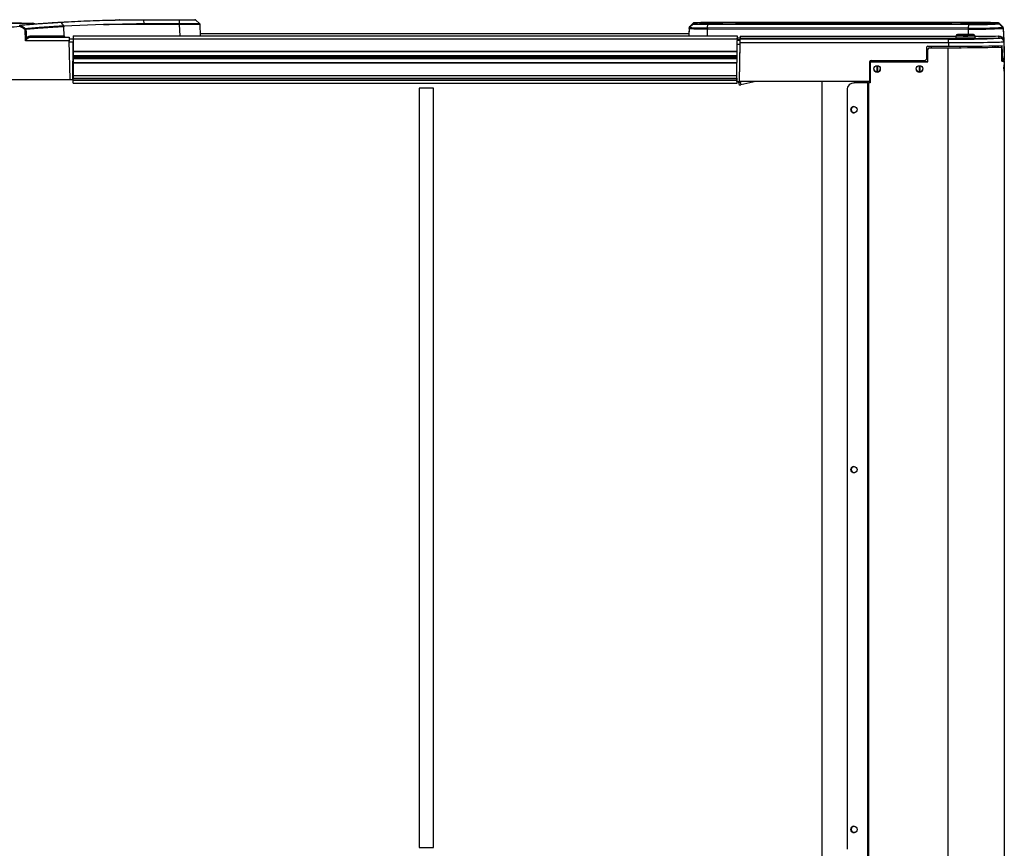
# Model space of a CAD drawing. Header units: millimetres. Extents: x 0 to 420, y 0 to 297.
# Tile 19 of 62: x 177 to 224, y 88 to 127. Entities that reach past the tile are written whole.
import ezdxf

# ---------------------------------------------------------------- set-up
doc = ezdxf.new("R2010")
doc.units = ezdxf.units.MM

msp = doc.modelspace()

# ---------------------------------------------------------------- linework, layer by layer
at = {"color": 7, "linetype": 'Continuous', "lineweight": 25}
for p, q in [((175.54733, 127.20457), (176.96548, 127.20457)), ((176.08827, 127.19106), (177.49634, 127.19106)), ((176.96548, 127.19106), (176.96548, 127.20457)), ((178.85384, 127.22574), (178.85509, 127.22424)), ((180.8784, 127.12947), (178.98776, 127.04835)), ((184.51745, 127.12946), (180.8784, 127.12946)), ((182.80881, 127.35989), (182.80765, 127.35989)), ((182.80881, 127.35989), (184.50646, 127.35989)), ((182.81738, 127.17649), (182.80965, 127.34174)), ((182.81081, 127.34174), (182.80965, 127.34174)), ((184.50847, 127.34174), (182.81081, 127.34174)), ((182.81738, 127.17649), (184.5162, 127.17649)), ((184.5162, 127.17649), (184.50847, 127.34174)), ((184.51807, 127.12947), (184.51745, 127.12946)), ((184.53714, 126.58328), (184.51807, 127.12947)), ((185.46591, 127.1755), (185.28649, 127.3428)), ((185.46482, 127.17649), (185.28761, 127.34174)), ((185.48626, 127.12947), (185.50533, 126.58328)), ((185.48626, 127.12946), (185.48626, 127.12947)), ((185.48626, 127.12947), (185.48626, 127.12946)), ((208.89653, 127.02264), (209.07374, 127.18787)), ((208.89653, 126.98627), (209.07374, 127.15149)), ((209.07386, 127.18811), (208.89668, 127.02294)), ((209.07374, 127.18787), (209.07386, 127.18811)), ((209.07374, 127.15149), (209.07374, 127.18787)), ((209.12023, 127.20643), (209.11979, 127.20601)), ((209.11979, 127.20601), (209.11979, 127.16963)), ((209.12023, 127.16921), (209.11979, 127.16963)), ((209.76229, 126.97048), (209.77002, 127.1388)), ((209.77002, 127.1388), (222.23381, 127.1293)), ((222.23581, 127.2274), (209.77203, 127.2179)), ((222.23581, 127.14824), (209.77203, 127.15774)), ((211.12348, 127.17348), (211.12348, 127.20216)), ((211.53865, 127.20973), (219.75965, 127.21599)), ((211.53865, 127.16591), (219.75965, 127.15964)), ((219.76242, 127.17046), (212.66447, 127.16505)), ((219.76259, 127.15964), (219.76242, 127.17046)), ((221.89215, 127.17784), (221.89215, 127.1978)), ((221.89215, 127.17784), (221.90427, 127.17674)), ((221.90354, 127.17689), (221.90159, 127.177)), ((222.06087, 127.20074), (223.65231, 127.20074)), ((222.06087, 127.20074), (222.06087, 127.1749)), ((222.06087, 127.1749), (223.65231, 127.1749)), ((222.23381, 127.1293), (222.22608, 126.96099)), ((223.65231, 127.20373), (223.6467, 127.20588)), ((223.65231, 127.17191), (223.65124, 127.17097)), ((223.65231, 127.20074), (223.65231, 127.20373)), ((223.65231, 127.20074), (223.65231, 127.1749)), ((223.65231, 127.1749), (223.65231, 127.17191)), ((223.6981, 127.18607), (223.69837, 127.18559)), ((223.8753, 127.02088), (223.69812, 127.18605)), ((223.69837, 127.18559), (223.87558, 127.02037)), ((223.69837, 127.18559), (223.69837, 127.1826)), ((223.69837, 127.1826), (223.87558, 127.01728)), ((223.69837, 127.15377), (223.69837, 127.15676)), ((223.69837, 127.15676), (223.87558, 126.99163)), ((223.69837, 127.15377), (223.87558, 126.98854)), ((177.14576, 126.34987), (177.12789, 126.89502)), ((178.98776, 127.04835), (178.98309, 127.04809)), ((178.98309, 127.04809), (178.98835, 127.0245)), ((178.99936, 126.58092), (178.98835, 127.0245)), ((208.86549, 126.68869), (185.50165, 126.68869)), ((208.87509, 126.93924), (208.86266, 126.58328)), ((208.87509, 126.97562), (208.86507, 126.68869)), ((208.87509, 126.93924), (208.87509, 126.97562)), ((208.89668, 127.02294), (208.89653, 127.02264)), ((208.89653, 127.02264), (208.89653, 126.98627)), ((209.76084, 126.58328), (209.76135, 126.92308)), ((209.76135, 126.92308), (222.22514, 126.91359)), ((222.22608, 126.96099), (209.76229, 126.97048)), ((221.71258, 126.64413), (221.71287, 126.64488)), ((222.22514, 126.91359), (222.22474, 126.65068)), ((222.47192, 126.6449), (222.47275, 126.64446)), ((222.47275, 126.64446), (222.47211, 126.64407)), ((223.87558, 127.02037), (223.8753, 127.02088)), ((223.87558, 127.01728), (223.87558, 127.02037)), ((223.87558, 126.99163), (223.87558, 126.98854)), ((223.89701, 126.97334), (223.89701, 126.97025)), ((223.89701, 126.97334), (223.91824, 126.36561)), ((223.89701, 126.97025), (223.93385, 125.91475)), ((223.89701, 126.94152), (223.89701, 126.94461)), ((223.89701, 126.94461), (223.93385, 125.89039)), ((223.89701, 126.94152), (223.91824, 126.33379)), ((179.24528, 126.34987), (177.14576, 126.34987)), ((177.39102, 126.58092), (178.99936, 126.58092)), ((177.43833, 126.51575), (179.24238, 126.51575)), ((179.24238, 126.51575), (179.24528, 126.34987)), ((179.24356, 126.44822), (179.4299, 126.44822)), ((179.27774, 124.48982), (179.24528, 126.34987)), ((179.42845, 126.28234), (179.24645, 126.28234)), ((179.4128, 124.48982), (179.42845, 126.28234)), ((179.4299, 126.44822), (179.42845, 126.28234)), ((179.4299, 126.58328), (211.16949, 126.58328)), ((179.4299, 126.58328), (179.4299, 126.44822)), ((179.4299, 126.44822), (211.16949, 126.44822)), ((179.4299, 126.44822), (179.4299, 125.85057)), ((211.1524, 124.39977), (211.16806, 126.19606)), ((211.16806, 126.19606), (211.3188, 126.19606)), ((211.16949, 126.58328), (211.16949, 126.44822)), ((211.16949, 126.4121), (211.17005, 126.47692)), ((211.17008, 126.47692), (211.16949, 126.47692)), ((211.16949, 126.44822), (211.16949, 126.36294)), ((211.16949, 126.40822), (211.32164, 126.4081)), ((211.16949, 126.40086), (211.17067, 126.40086)), ((211.17067, 126.38907), (211.16949, 126.38907)), ((211.16949, 126.36192), (211.16949, 126.36294)), ((211.32164, 126.36192), (211.16949, 126.36192)), ((211.17006, 126.47456), (211.17008, 126.47692)), ((211.32278, 126.47445), (211.17006, 126.47456)), ((211.17036, 126.38907), (211.17067, 126.40086)), ((211.17067, 126.38907), (211.17067, 126.40086)), ((211.28746, 124.3986), (211.31998, 126.26244)), ((211.28746, 124.39977), (211.3188, 126.19606)), ((211.31998, 126.26244), (221.28205, 126.26244)), ((211.32164, 126.36192), (211.32164, 126.4081)), ((211.32453, 126.57461), (211.32278, 126.47445)), ((211.32282, 126.4751), (211.32282, 126.4283)), ((221.61498, 126.46725), (211.32282, 126.4751)), ((221.28205, 126.4283), (211.32282, 126.4283)), ((211.32453, 126.57461), (221.64172, 126.56675)), ((221.28205, 126.26244), (221.28205, 126.4283)), ((221.28205, 126.26244), (221.28205, 126.08764)), ((221.56351, 126.44229), (221.56403, 126.44133)), ((221.64559, 126.58869), (221.62955, 126.49772)), ((222.5553, 126.49772), (222.53926, 126.58869)), ((222.62087, 126.44135), (222.62181, 126.4419)), ((222.62181, 126.4419), (222.62116, 126.44235)), ((223.74951, 126.47136), (223.74089, 126.46777)), ((223.74951, 126.48083), (223.74951, 126.47136)), ((223.91834, 126.38506), (223.91359, 126.41034)), ((223.91824, 126.39095), (223.91635, 126.41092)), ((223.91824, 126.39095), (223.91824, 126.36561)), ((223.91824, 126.39095), (223.94792, 125.54105)), ((223.91824, 126.30845), (223.91824, 126.33379)), ((223.91824, 126.30845), (223.94792, 125.45855)), ((179.42548, 125.94173), (179.4299, 125.94173)), ((179.4299, 125.85057), (211.16502, 125.85057)), ((179.4299, 125.8482), (179.4299, 125.83369)), ((179.4299, 125.83369), (179.4299, 125.64483)), ((179.4299, 125.83369), (211.16471, 125.83369)), ((220.22989, 126.02126), (220.22042, 125.47841)), ((220.29741, 126.08764), (221.28205, 126.08764)), ((220.29819, 125.95224), (220.29819, 125.9531)), ((220.29819, 125.34456), (220.29819, 125.95224)), ((220.36572, 126.02061), (220.36572, 126.01976)), ((220.36572, 126.01976), (221.24362, 126.01976)), ((220.46075, 126.02061), (220.46309, 126.08764)), ((220.46075, 126.02071), (221.24362, 126.02071)), ((221.24362, 126.02071), (221.24362, 126.01976)), ((221.24362, 126.01976), (221.24362, 85.64235)), ((221.8223, 126.08862), (221.8223, 126.02182)), ((222.36255, 126.02504), (222.36255, 126.09168)), ((223.39227, 126.03992), (223.38997, 126.10595)), ((223.52673, 126.04352), (223.52443, 126.10937)), ((223.59181, 126.11136), (223.59411, 126.04565)), ((223.6501, 126.1133), (223.65124, 126.0477)), ((223.75415, 126.05225), (223.80539, 126.05195)), ((223.82601, 125.37787), (223.82601, 125.98556)), ((223.93385, 125.91475), (223.933, 125.9149)), ((223.93732, 125.79199), (223.93841, 125.78206)), ((223.93841, 125.78206), (223.93841, 125.76242)), ((179.4299, 125.64483), (179.4299, 125.6329)), ((179.4299, 125.64483), (211.16306, 125.64483)), ((179.4299, 125.6329), (179.4299, 125.58224)), ((179.4299, 125.6329), (211.16296, 125.6329)), ((179.4299, 125.58224), (179.4299, 125.55838)), ((179.4299, 125.58224), (211.16251, 125.58224)), ((179.4299, 125.55838), (179.4299, 125.50773)), ((179.4299, 125.55838), (211.1623, 125.55838)), ((179.4299, 125.50773), (179.4299, 125.4958)), ((179.4299, 125.50773), (211.16187, 125.50773)), ((179.4299, 125.4958), (179.4299, 125.30694)), ((179.4299, 125.4958), (211.16176, 125.4958)), ((179.4299, 125.30694), (179.4299, 125.29006)), ((179.4299, 125.30694), (211.16012, 125.30694)), ((179.4299, 125.29006), (211.16013, 125.29006)), ((179.4299, 125.29006), (179.4299, 124.69241)), ((217.50857, 125.34505), (217.50031, 124.3986)), ((217.52941, 125.27704), (217.52941, 125.27798)), ((217.52941, 125.27704), (217.52941, 124.33175)), ((217.5761, 125.41202), (220.1529, 125.41202)), ((217.59694, 125.3455), (217.59694, 125.34456)), ((220.29819, 125.3455), (217.59694, 125.3455)), ((217.59694, 125.34456), (220.29819, 125.34456)), ((217.86296, 125.41202), (217.8619, 125.3455)), ((217.88058, 125.41202), (217.88058, 125.3455)), ((217.89925, 125.3455), (217.89819, 125.41202)), ((219.88889, 125.41202), (219.88783, 125.3455)), ((219.90651, 125.41202), (219.90651, 125.3455)), ((219.92518, 125.3455), (219.92412, 125.41202)), ((223.82601, 125.44763), (223.8735, 125.44763)), ((223.89074, 125.44897), (223.89024, 125.39071)), ((223.8905, 125.42094), (223.94675, 125.42094)), ((223.94486, 125.41822), (223.89084, 125.41822)), ((223.89084, 125.3917), (223.89084, 125.41822)), ((223.94486, 125.3917), (223.89084, 125.3917)), ((223.94486, 125.31271), (223.94675, 125.42094)), ((223.94486, 125.3917), (223.94486, 125.41822)), ((223.94486, 125.3917), (223.94486, 125.16733)), ((223.94792, 125.54105), (223.94792, 125.51291)), ((223.94792, 125.48669), (223.94792, 125.51291)), ((223.94792, 125.45855), (223.94792, 125.48669)), ((217.85891, 125.15866), (217.85409, 124.85653)), ((217.88058, 125.15827), (217.88058, 124.85658)), ((217.90698, 124.86131), (217.9023, 125.15473)), ((219.88485, 125.15866), (219.88002, 124.85653)), ((219.90651, 125.15827), (219.90651, 124.85658)), ((219.93291, 124.86131), (219.92823, 125.15473)), ((223.94486, 125.16733), (223.94486, 124.94086)), ((223.94486, 124.94086), (223.94486, 86.81554)), ((175.39354, 124.48982), (179.27774, 124.48982)), ((179.27774, 124.48982), (179.4128, 124.48982)), ((179.4299, 124.69241), (179.4299, 124.55735)), ((179.4299, 124.69241), (211.15491, 124.69241)), ((179.4299, 124.48162), (179.4299, 124.55735)), ((179.4299, 124.55735), (211.15371, 124.55735)), ((179.4299, 124.47005), (179.4299, 124.48162)), ((179.4299, 124.48162), (211.15275, 124.48162)), ((179.4299, 124.47005), (211.15257, 124.47005)), ((179.4299, 124.32099), (179.4299, 124.47005)), ((179.4299, 124.32099), (211.16949, 124.32099)), ((211.1524, 124.43042), (211.1535, 124.55735)), ((211.15348, 124.55735), (211.1524, 124.43348)), ((211.1524, 124.4534), (211.15241, 124.45539)), ((211.1524, 124.43348), (211.1524, 124.4534)), ((211.15242, 124.43348), (211.1524, 124.43348)), ((211.1524, 124.39977), (211.1524, 124.43042)), ((211.1524, 124.39977), (211.28746, 124.39977)), ((211.16949, 124.32099), (211.16949, 124.39977)), ((211.25272, 124.36346), (211.25272, 124.39977)), ((211.2808, 124.23137), (211.25272, 124.36346)), ((211.28746, 124.39977), (211.28746, 124.3986)), ((217.50031, 124.3986), (211.28746, 124.3986)), ((211.42358, 124.3986), (211.31877, 124.37632)), ((211.31877, 124.37632), (211.34685, 124.24423)), ((212.07319, 124.3986), (211.34685, 124.24423)), ((215.22135, 124.3986), (215.22135, 87.31309)), ((216.74169, 124.33313), (216.73231, 124.3322)), ((216.74169, 124.33313), (216.77495, 124.33472)), ((216.77495, 124.33472), (216.76557, 124.33379)), ((217.41433, 124.3318), (216.76557, 124.33379)), ((217.42371, 124.33272), (216.77495, 124.33472)), ((217.04469, 124.33389), (217.04469, 124.3986)), ((217.42371, 124.33272), (217.41433, 124.3318)), ((217.41433, 124.3318), (217.41433, 87.33042)), ((217.44716, 124.33269), (217.44716, 124.33175)), ((217.52941, 124.33269), (217.44716, 124.33269)), ((217.44716, 124.33175), (217.44716, 87.33037)), ((217.52941, 124.33175), (217.44716, 124.33175)), ((217.52941, 124.40036), (217.50033, 124.40036)), ((196.65031, 124.08463), (195.975, 124.08463)), ((195.975, 124.08463), (195.975, 87.75293)), ((196.65031, 87.75293), (196.65031, 124.08463)), ((216.43304, 123.99721), (216.43304, 87.67104)), ((195.975, 87.75293), (196.65031, 87.75293))]:
    msp.add_line(p, q, dxfattribs=at)
at = {"color": 7, "linetype": 'Continuous', "lineweight": 25, "flags": 128}
for points in [[(181.65454, 127.35002), (181.64806, 127.34927), (181.64329, 127.34787)], [(210.49093, 127.18815), (210.49126, 127.18782), (210.49123, 127.18773)], [(221.43989, 127.19028), (221.44603, 127.18782), (221.44503, 127.18683)], [(177.17309, 126.89619), (177.17752, 126.76122), (177.18705, 126.47155)], [(221.28205, 126.26244), (221.54044, 126.26266), (221.79635, 126.26333), (222.0473, 126.26442), (222.29088, 126.26595), (222.52474, 126.26788), (222.74664, 126.2702), (222.95443, 126.27289), (223.14612, 126.27592), (223.31985, 126.27926), (223.47396, 126.28289), (223.60696, 126.28676), (223.71757, 126.29084), (223.80472, 126.2951), (223.86758, 126.29947), (223.90554, 126.30394), (223.91824, 126.30845)], [(222.62116, 126.44235), (222.60943, 126.44388), (222.60343, 126.44431)], [(223.8735, 125.44763), (223.86014, 125.77995), (223.84634, 126.12264)]]:
    msp.add_lwpolyline(points, dxfattribs=at)
at = {"color": 7, "linetype": 'Continuous', "lineweight": 25}
for centre, radius in [((217.86707, 125.00694), 0.15194), ((219.89301, 125.00694), 0.15194), ((216.76415, 123.04988), 0.15106), ((216.76415, 105.83209), 0.15106), ((216.76415, 88.61429), 0.15106)]:
    msp.add_circle(centre, radius, dxfattribs=at)
for centre, radius, start, end in [((177.49634, 127.02223), 0.16883, 54.904074, 90), ((182.75001, 127.34419), 0.06085, 357.692884, 14.944841), ((183.41516, 127.12431), 1.10291, 0.267738, 2.712048), ((185.41877, 127.12711), 0.06753, 2.00009, 47.001695), ((209.11979, 127.13847), 0.06754, 89.999336, 132.994712), ((209.11979, 127.10209), 0.06754, 89.999336, 132.994712), ((209.60097, 136.96856), 9.83121, 266.925844, 270.985266), ((209.61806, 117.43845), 9.78066, 89.098032, 92.917626), ((209.61806, 136.93719), 9.78066, 267.082374, 270.901968), ((209.94042, 114.59053), 12.60964, 87.497776, 92.536278), ((209.93786, 139.56584), 12.39048, 267.43069, 272.559742), ((209.84056, 127.14089), 0.07057, 166.189793, 181.702342), ((211.25391, 125.63663), 1.57096, 89.978646, 94.762526), ((211.12349, 127.13463), 0.06753, 31.291172, 90.001934), ((211.16987, 127.48709), 0.31702, 261.585414, 270.026069), ((211.12348, 127.10594), 0.06754, 67.741482, 90.000121), ((211.49766, 139.88018), 12.71433, 268.523358, 270.184707), ((211.5343, 108.96399), 18.24574, 89.986358, 90.878684), ((211.30907, 127.17338), 0.23243, 358.157807, 8.997451), ((220.18231, 99.9294), 27.28986, 87.358755, 90.887424), ((219.52357, 127.17879), 0.23899, 358.00224, 8.955272), ((220.17337, 153.76921), 26.61278, 269.109246, 272.73885), ((219.86515, 53.78386), 73.38667, 89.2912027, 90.0802095), ((221.89215, 127.13026), 0.06753, 42.337996, 90.001174), ((222.30435, 127.1314), 0.07057, 166.189793, 181.702342), ((222.61043, 148.42964), 21.30367, 268.987035, 272.927273), ((222.58043, 103.55307), 23.67684, 87.418869, 90.83398), ((222.59158, 149.08124), 21.93588, 269.0707, 272.768863), ((223.65231, 127.13619), 0.06754, 47.005288, 90.000664), ((223.65231, 127.13321), 0.06754, 47.005288, 90.000664), ((223.65231, 127.10736), 0.06754, 47.005288, 90.000664), ((223.65231, 127.10437), 0.06754, 47.005288, 90.000664), ((223.97745, 126.89278), 0.40235, 133.917803, 136.967686), ((182.80881, 59.83002), 67.46351, 95.0434918, 95.9822676), ((176.87279, 127.06008), 0.03835, 33.806749, 91.144699), ((166.17245, 126.104), 10.74569, 4.956047, 5.309862), ((181.26297, 124.67941), 4.9764, 151.139399, 151.782727), ((181.26362, 124.58223), 4.73848, 150.102442, 150.785151), ((177.22898, 123.8847), 3.01201, 91.063324, 91.923349), ((177.08587, 126.89174), 0.08733, 2.921733, 36.86084), ((208.94257, 126.97326), 0.06752, 132.994544, 177.99887), ((208.94257, 126.93688), 0.06752, 132.994544, 177.99887), ((209.5558, 139.96263), 13.04117, 267.007982, 270.903128), ((209.54304, 138.69653), 11.7281, 266.839949, 271.071161), ((210.89614, 126.92441), 1.13478, 177.673086, 180.066914), ((222.09297, 135.41818), 8.78229, 267.517525, 272.474257), ((222.0926, 117.69277), 8.96016, 87.573701, 92.428893), ((223.35992, 126.91491), 1.13478, 177.673086, 180.066914), ((222.66673, 150.53097), 23.62151, 268.928822, 272.985486), ((222.63918, 151.61387), 24.65634, 269.039993, 272.874315), ((224.04745, 126.83411), 0.25118, 133.178694, 137.461651), ((223.82954, 126.97098), 0.06752, 2.00113, 47.005456), ((223.82954, 126.9679), 0.06752, 2.00113, 47.005456), ((223.82954, 126.94225), 0.06752, 2.00113, 47.005456), ((223.82954, 126.93916), 0.06752, 2.00113, 47.005456), ((223.89191, 126.92511), 0.04543, 83.545564, 91.337216), ((177.28852, 126.55974), 0.13444, 220.992675, 245.27138), ((177.45001, 126.57398), 0.05939, 173.286207, 258.654513), ((221.86345, 166.82078), 40.39667, 269.175356, 272.663788), ((221.59804, 126.22503), 0.21998, 91.365049, 99.031081), ((222.0923, 138.93563), 12.50546, 267.578895, 272.422426), ((222.09274, 136.15239), 9.66577, 267.253307, 272.742985), ((222.09217, 135.91295), 9.33497, 267.257936, 272.745141), ((222.53988, 175.45875), 48.89215, 269.997297, 271.317072), ((222.50526, 182.91332), 56.4462, 270.066796, 271.263079), ((223.75873, 126.57553), 0.09514, 177.597727, 264.439324), ((223.74953, 126.30255), 0.16882, 2.004563, 90.004159), ((220.36571, 125.95224), 0.06753, 89.995637, 179.995636), ((221.62335, 195.71336), 69.69369, 269.6878233, 271.7520283), ((221.6311, 197.13472), 71.11601, 269.6878233, 271.7520283), ((221.73601, 186.79574), 60.70979, 269.5715659, 271.9920525), ((217.59694, 125.27797), 0.06753, 89.995637, 179.995636), ((217.59694, 125.27703), 0.06753, 89.995637, 179.995636), ((223.83829, 125.78993), 0.41225, 268.292489, 284.981952), ((223.83091, 125.56217), 0.1807, 268.446926, 289.370032), ((223.88074, 125.65743), 0.20992, 268.024788, 288.665521), ((217.86707, 125.00791), 0.15194, 180.007023, 359.992977), ((219.893, 125.00791), 0.15194, 180.007023, 359.992977), ((211.09919, 125.32811), 0.97679, 279.042573, 282.990725), ((216.76692, 123.99991), 0.33389, 90.232073, 180.462384), ((217.44706, 135.0191), 10.68736, 269.824501, 270.00053), ((217.44709, 131.96651), 7.63383, 269.824501, 270.00053), ((211.12728, 125.19602), 0.97679, 279.042573, 282.990725), ((216.7761, 123.05075), 0.1508, 179.417852, 273.464576), ((216.7758, 123.0534), 0.15049, 97.829053, 180.425646), ((216.7758, 105.83561), 0.15049, 97.829053, 180.425646), ((216.7761, 105.83296), 0.1508, 179.417852, 273.464576), ((216.7761, 88.61517), 0.1508, 179.417852, 273.464576), ((216.7758, 88.61782), 0.15049, 97.829053, 180.425646)]:
    msp.add_arc(centre, radius, start, end, dxfattribs=at)
for centre, major_axis, ratio, start_param, end_param in [((222.06108, 127.1978), (0.16893, 0), 0.01745239, 1.57201467, 3.14159302), ((222.06108, 127.17784), (0.16893, 0), 0.01745239, 3.14159228, 3.40562989), ((222.06108, 127.17784), (0.16893, 0), 0.01745239, 3.40562989, 4.71117063), ((211.16801, 126.19311), (0.00147, 0.16883), 0.00015229, 4.7298436, 6.26573334), ((211.17008, 126.47574), (0.00059, 0.06753), 0.00015244, 1.58823421, 3.12412395), ((211.3187, 126.19311), (0.00295, 0.16883), 0.00030454, 4.72984759, 6.26573733), ((211.31987, 126.2595), (0.00295, 0.16883), 0.00030454, 4.72984759, 6.26573733), ((211.32282, 126.47562), (0.00118, 0.06753), 0.00030484, 1.58823808, 3.12412782), ((211.32459, 126.57638), (0.00177, 0.1013), 0.00030484, 1.58823808, 3.12412782), ((220.29741, 126.02008), (0, 0.06756), 0.99954306, 0, 1.55334303), ((223.93369, 125.91711), (-0.00472, 0.13506), 0.00060871, 3.15902469, 4.69491443), ((223.93369, 125.89746), (-0.00472, 0.13506), 0.00060871, 1.62313495, 3.15902469), ((217.5761, 125.34446), (0, 0.06756), 0.99954306, 0, 1.56206968), ((220.1529, 125.47959), (0, 0.06756), 0.99954306, 3.14159265, 4.69493569), ((222.05547, 91.37955), (1.68194, 136.28594), 0.01068927, 4.9647305, 4.96524738), ((222.01045, 76.7636), (1.59243, 128.93566), 0.01068927, 5.09921913, 5.09979047), ((223.94674, 125.41917), (0.00118, 0.06753), 0.00030454, 0.96495682, 1.5446217)]:
    msp.add_ellipse(centre, major_axis=major_axis, ratio=ratio, start_param=start_param, end_param=end_param, dxfattribs=at)
for points, knots in [([(176.87202, 127.09842), (177.01725, 127.11096), (177.2981, 127.13519), (177.67127, 127.16444), (178.00652, 127.18918), (178.30111, 127.20946), (178.55352, 127.22582), (178.71825, 127.23593), (178.79817, 127.24068), (178.81923, 127.24194)], [0, 0, 0, 0, 0.16655546, 0.32208, 0.47760406, 0.63834915, 0.79173684, 0.94512434, 1, 1, 1, 1]), ([(178.85509, 127.22424), (178.83728, 127.22319), (178.75958, 127.21861), (178.59807, 127.20878), (178.34385, 127.19244), (178.04719, 127.17219), (177.70958, 127.14746), (177.33377, 127.11821), (177.05092, 127.09396), (176.90465, 127.08142)], [0, 0, 0, 0, 0.04606899, 0.20089489, 0.35572093, 0.51796751, 0.67493676, 0.83190644, 1, 1, 1, 1]), ([(178.81923, 127.24194), (178.89676, 127.24644), (179.37032, 127.27394), (180.04234, 127.30524), (181.03359, 127.33851), (181.88934, 127.35671), (182.54689, 127.35899), (182.80765, 127.35989)], [0, 0, 0, 0, 0.0583884, 0.35660668, 0.50571149, 0.80398162, 1, 1, 1, 1]), ([(178.81923, 127.24194), (178.81932, 127.24194), (178.82058, 127.24201), (178.82751, 127.24201), (178.83969, 127.23901), (178.84932, 127.22998), (178.85384, 127.22574)], [0, 0, 0, 0, 0.0074212, 0.1054975, 0.57935816, 1, 1, 1, 1]), ([(182.80965, 127.34174), (182.54897, 127.34085), (181.89161, 127.33859), (181.03611, 127.32039), (180.04515, 127.28719), (179.38385, 127.25615), (178.92089, 127.22968), (178.85386, 127.22574), (178.85384, 127.22574)], [0, 0, 0, 0, 0.197578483, 0.498222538, 0.64851409, 0.949106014, 0.999985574, 1, 1, 1, 1]), ([(178.97432, 127.07292), (178.95448, 127.09826), (178.91493, 127.14879), (178.875, 127.19915), (178.85509, 127.22424)], [0, 0, 0, 0, 0.5015951, 1, 1, 1, 1]), ([(180.8784, 127.12946), (180.92327, 127.13075), (181.14797, 127.1372), (181.53156, 127.14772), (181.96874, 127.15866), (182.28875, 127.16592), (182.48587, 127.17007), (182.60806, 127.17252), (182.68429, 127.174), (182.73435, 127.17495), (182.76684, 127.17555), (182.78632, 127.17591), (182.79823, 127.17613), (182.80555, 127.17627), (182.81005, 127.17635), (182.81282, 127.1764), (182.81452, 127.17643), (182.81558, 127.17645), (182.81624, 127.17646), (182.81666, 127.17647), (182.81693, 127.17648), (182.81711, 127.17648), (182.81721, 127.17648), (182.81727, 127.17649), (182.81732, 127.17649), (182.81734, 127.17649), (182.81736, 127.17649), (182.81737, 127.17649), (182.81737, 127.17649), (182.81738, 127.17649), (182.81738, 127.17649), (182.81738, 127.17649), (182.81738, 127.17649), (182.81738, 127.17649), (182.81738, 127.17649), (182.81738, 127.17649)], [0, 0, 0, 0, 0.06939873, 0.34752161, 0.5933705, 0.74578811, 0.84271713, 0.89842446, 0.93489172, 0.96069652, 0.97590122, 0.98516602, 0.99084945, 0.99434227, 0.99649004, 0.99781199, 0.99862722, 0.99913169, 0.99944566, 0.99964268, 0.99978644, 0.99986783, 0.9999161, 0.99994578, 0.99996701, 0.99997917, 0.99998653, 0.99999183, 0.99999482, 0.99999662, 0.99999795, 0.99999869, 0.99999915, 0.99999959, 1, 1, 1, 1]), ([(184.50646, 127.35989), (184.59245, 127.35989), (184.72432, 127.35989), (184.91929, 127.35989), (185.08419, 127.35989), (185.21629, 127.35989), (185.23314, 127.35989), (185.24156, 127.35989)], [0, 0, 0, 0, 0.22055615, 0.33820298, 0.55867094, 0.77936626, 1, 1, 1, 1]), ([(185.28761, 127.34174), (185.28761, 127.34174), (185.28761, 127.34179), (185.27997, 127.34187), (185.24582, 127.34196), (185.18932, 127.34203), (185.08763, 127.34207), (184.91377, 127.34205), (184.6962, 127.34192), (184.55706, 127.34179), (184.50847, 127.34174), (184.50847, 127.34174)], [0, 0, 0, 0, 0.000003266, 0.108975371, 0.221098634, 0.33008382, 0.442226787, 0.662336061, 0.882402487, 0.999996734, 1, 1, 1, 1]), ([(184.5162, 127.17649), (184.5162, 127.17649), (184.51642, 127.1765), (184.51663, 127.1765), (184.51684, 127.1765)], [0, 0, 0, 0, 0.00627429, 1, 1, 1, 1]), ([(184.5162, 127.17649), (184.51645, 127.17091), (184.51687, 127.16174), (184.51728, 127.14512), (184.51739, 127.13491), (184.51745, 127.12946)], [0, 0, 0, 0, 0.419596, 0.68990633, 1, 1, 1, 1]), ([(184.51684, 127.1765), (184.54616, 127.17668), (184.63022, 127.17721), (184.76826, 127.17795), (184.92304, 127.1786), (185.06641, 127.179), (185.19559, 127.17914), (185.30738, 127.17898), (185.39088, 127.17853), (185.44395, 127.17781), (185.46312, 127.1771), (185.46449, 127.17662), (185.46482, 127.1765)], [0, 0, 0, 0, 0.05828549, 0.16715566, 0.27917508, 0.38802937, 0.50003474, 0.61900413, 0.74212958, 0.85106587, 0.96315761, 1, 1, 1, 1]), ([(185.48626, 127.12947), (185.48593, 127.12961), (185.4846, 127.13019), (185.46503, 127.13106), (185.4117, 127.13195), (185.32599, 127.1325), (185.21282, 127.1327), (185.08001, 127.13252), (184.93448, 127.13205), (184.77561, 127.13125), (184.63468, 127.13035), (184.54801, 127.12969), (184.51807, 127.12947)], [0, 0, 0, 0, 0.03683633, 0.14734674, 0.25785685, 0.37890954, 0.49996205, 0.61039975, 0.72083755, 0.83127913, 0.94172098, 1, 1, 1, 1]), ([(185.46482, 127.17649), (185.46976, 127.17091), (185.47788, 127.16174), (185.48457, 127.14511), (185.48567, 127.13491), (185.48626, 127.12946)], [0, 0, 0, 0, 0.41960496, 0.68991306, 1, 1, 1, 1]), ([(209.09713, 127.20236), (209.09397, 127.20103), (209.08696, 127.19809), (209.07552, 127.19103), (209.07053, 127.18401), (209.06908, 127.18197)], [0, 0, 0, 0, 0.36728642, 0.81642817, 1, 1, 1, 1]), ([(211.1741, 127.17005), (211.16433, 127.17037), (211.14705, 127.17093), (211.13589, 127.17198), (211.13714, 127.17176), (211.13745, 127.17171)], [0, 0, 0, 0, 0.49413233, 0.87404559, 1, 1, 1, 1]), ([(223.69751, 127.18597), (223.6956, 127.18784), (223.68989, 127.19345), (223.68041, 127.19818), (223.67031, 127.2023), (223.66397, 127.20383), (223.66059, 127.20438), (223.65949, 127.20455)], [0, 0, 0, 0, 0.08886462, 0.26651412, 0.47613818, 0.83024133, 1, 1, 1, 1]), ([(177.12789, 126.89502), (177.08638, 126.91818), (177.00337, 126.9645), (176.91976, 127.00972), (176.87796, 127.03233)], [0, 0, 0, 0, 0.50001951, 1, 1, 1, 1]), ([(176.90465, 127.08142), (176.94666, 127.05881), (177.03065, 127.0136), (177.11405, 126.96729), (177.15574, 126.94413)], [0, 0, 0, 0, 0.50002177, 1, 1, 1, 1]), ([(177.15574, 126.94413), (177.28713, 126.95491), (177.54523, 126.97609), (177.89267, 127.0022), (178.21547, 127.02512), (178.50772, 127.04453), (178.76895, 127.06088), (178.9057, 127.06889), (178.97432, 127.07292)], [0, 0, 0, 0, 0.16473253, 0.32361436, 0.48347315, 0.65638173, 0.82757751, 1, 1, 1, 1]), ([(178.98835, 127.0245), (178.92092, 127.02054), (178.78558, 127.0126), (178.5269, 126.99644), (178.23577, 126.97715), (177.91235, 126.95425), (177.56423, 126.92817), (177.30476, 126.90696), (177.17309, 126.89619)], [0, 0, 0, 0, 0.16905816, 0.33928021, 0.51334594, 0.67327786, 0.83419259, 1, 1, 1, 1]), ([(178.97432, 127.07292), (178.97771, 127.06698), (178.98231, 127.05893), (178.98293, 127.05034), (178.98309, 127.04809)], [0, 0, 0, 0, 0.73731298, 1, 1, 1, 1]), ([(208.89807, 127.02365), (208.89691, 127.02277), (208.89038, 127.01789), (208.88042, 127.00259), (208.87537, 126.98537), (208.8751, 126.97519), (208.87505, 126.97326)], [0, 0, 0, 0, 0.08535018, 0.47770316, 0.900795, 1, 1, 1, 1]), ([(221.69259, 126.64174), (221.69233, 126.64167), (221.68965, 126.64098), (221.68001, 126.63706), (221.66607, 126.62762), (221.65203, 126.61117), (221.6479, 126.59672), (221.64572, 126.58909)], [0, 0, 0, 0, 0.01831728, 0.18571569, 0.42453595, 0.6962862, 1, 1, 1, 1]), ([(222.54029, 126.57694), (222.53939, 126.58533), (222.53777, 126.60044), (222.52698, 126.61854), (222.5149, 126.63052), (222.50317, 126.63774), (222.49387, 126.64141), (222.49004, 126.6424), (222.48846, 126.64281)], [0, 0, 0, 0, 0.26013278, 0.46874807, 0.64374941, 0.7929894, 0.91442787, 1, 1, 1, 1]), ([(223.89705, 126.97098), (223.89595, 126.98016), (223.89397, 126.99668), (223.88261, 127.01426), (223.8756, 127.02017), (223.87304, 127.02232)], [0, 0, 0, 0, 0.44231444, 0.79657895, 1, 1, 1, 1]), ([(177.14576, 126.34987), (177.14585, 126.35012), (177.15096, 126.36472), (177.16544, 126.40575), (177.17855, 126.44569), (177.18705, 126.47155)], [0, 0, 0, 0, 0.00619171, 0.35631616, 1, 1, 1, 1]), ([(177.23228, 126.43762), (177.21447, 126.41902), (177.18695, 126.39029), (177.15662, 126.36058), (177.14592, 126.35003), (177.14576, 126.34987)], [0, 0, 0, 0, 0.643999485, 0.994644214, 1, 1, 1, 1]), ([(177.18705, 126.47155), (177.20542, 126.49419), (177.22724, 126.52109), (177.28392, 126.55947), (177.33379, 126.57837), (177.37924, 126.5804), (177.39102, 126.58092)], [0, 0, 0, 0, 0.32549754, 0.38674551, 0.84101643, 1, 1, 1, 1]), ([(177.43833, 126.51575), (177.42645, 126.51532), (177.38095, 126.5137), (177.30679, 126.49745), (177.2553, 126.45611), (177.23228, 126.43762)], [0, 0, 0, 0, 0.16343986, 0.62607531, 1, 1, 1, 1]), ([(178.99936, 126.58092), (179.00025, 126.57383), (179.00203, 126.55964), (179.01356, 126.54085), (179.03043, 126.52618), (179.05065, 126.51726), (179.06497, 126.51622), (179.07149, 126.51575)], [0, 0, 0, 0, 0.19827826, 0.39636813, 0.59983301, 0.81763308, 1, 1, 1, 1]), ([(221.62909, 126.49781), (221.62907, 126.49683), (221.62894, 126.48847), (221.62187, 126.47504), (221.61082, 126.46078), (221.60003, 126.45256), (221.59456, 126.45), (221.5928, 126.44918)], [0, 0, 0, 0, 0.04452358, 0.38078713, 0.65555482, 0.88907056, 1, 1, 1, 1]), ([(222.59528, 126.44755), (222.59505, 126.44763), (222.59199, 126.44873), (222.58164, 126.45439), (222.56797, 126.46697), (222.55652, 126.48655), (222.55502, 126.50181), (222.55428, 126.50942)], [0, 0, 0, 0, 0.0148667, 0.19351472, 0.44282327, 0.72198093, 1, 1, 1, 1]), ([(223.66367, 126.57951), (223.69228, 126.57722), (223.74958, 126.57262), (223.82792, 126.52828), (223.89078, 126.45701), (223.91444, 126.38344), (223.91793, 126.34206), (223.91823, 126.33405), (223.91824, 126.33379)], [0, 0, 0, 0, 0.1795771, 0.35961414, 0.64534655, 0.93150145, 0.99778483, 1, 1, 1, 1]), ([(223.91824, 126.33379), (223.91823, 126.33395), (223.91804, 126.33881), (223.91579, 126.36383), (223.90037, 126.40838), (223.85879, 126.45098), (223.80719, 126.47762), (223.76873, 126.47976), (223.74951, 126.48083)], [0, 0, 0, 0, 0.00228694, 0.06909679, 0.35699152, 0.64470303, 0.8224597, 1, 1, 1, 1]), ([(223.82601, 125.98556), (223.82548, 125.9947), (223.82449, 126.01186), (223.82015, 126.03337), (223.8136, 126.04756), (223.80824, 126.05043), (223.80539, 126.05195)], [0, 0, 0, 0, 0.26791797, 0.50290739, 0.73630079, 1, 1, 1, 1]), ([(223.94294, 124.9004), (223.94198, 124.90304), (223.94019, 124.90796), (223.93695, 124.93497), (223.93483, 124.96404), (223.93349, 124.99013), (223.93265, 125.01894), (223.93239, 125.04938), (223.93264, 125.07992), (223.93347, 125.10902), (223.93481, 125.1357), (223.93696, 125.16599), (223.94017, 125.19537), (223.94198, 125.20119), (223.94293, 125.20424)], [0, 0, 0, 0, 0.13339157, 0.24917048, 0.3133152, 0.37469721, 0.43601395, 0.49997115, 0.56370773, 0.62493612, 0.68638534, 0.75075628, 0.86932298, 1, 1, 1, 1]), ([(223.94293, 125.20424), (223.94352, 125.20138), (223.94469, 125.19568), (223.94481, 125.17675), (223.94486, 125.16733)], [0, 0, 0, 0, 0.5025423, 1, 1, 1, 1]), ([(223.94486, 124.94086), (223.94481, 124.93082), (223.94469, 124.91085), (223.94352, 124.90387), (223.94294, 124.9004)], [0, 0, 0, 0, 0.50258036, 1, 1, 1, 1])]:
    msp.add_open_spline(points, degree=3, knots=knots, dxfattribs=at)
for points in [[(182.80966, 127.34174), (182.80952, 127.34446), (182.80923, 127.34989), (182.80873, 127.35551), (182.8082, 127.3592), (182.80783, 127.35966), (182.80765, 127.35989)], [(184.50847, 127.34174), (184.50833, 127.34446), (184.50804, 127.34989), (184.50755, 127.35551), (184.50701, 127.3592), (184.50664, 127.35966), (184.50646, 127.35989)], [(185.28761, 127.34174), (185.28437, 127.34446), (185.27788, 127.34989), (185.26643, 127.35551), (185.25423, 127.3592), (185.24578, 127.35966), (185.24156, 127.35989)]]:
    msp.add_open_spline(points, degree=3, dxfattribs=at)

doc.saveas('drawing.dxf')
